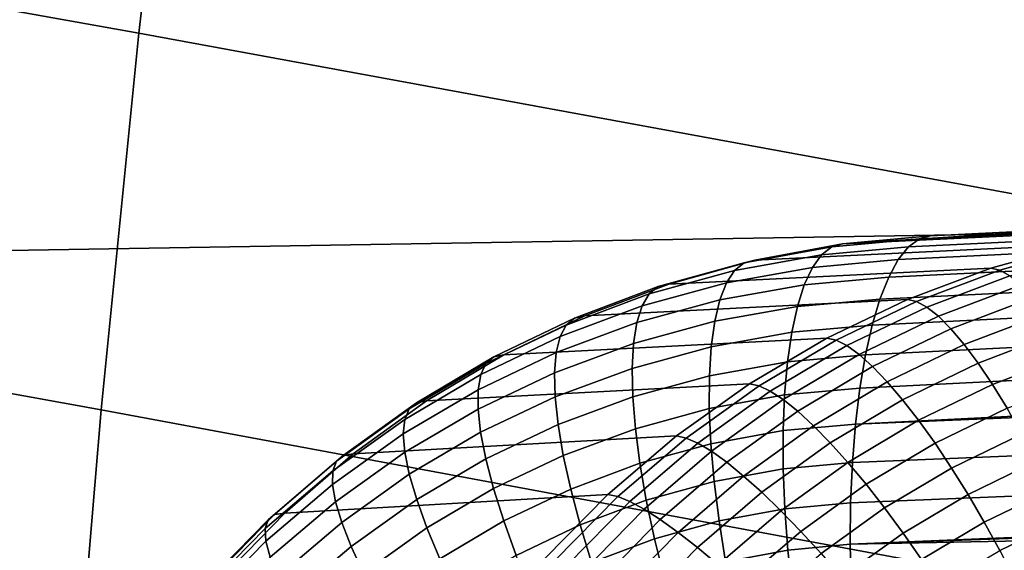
# Model space of a CAD drawing. Header units: metres. Extents: x -167 to 28, y -27 to 27.
# Tile 49 of 256: x -110.99 to -108.24, y 5.93 to 7.41. Entities that reach past the tile are written whole.
import ezdxf

# ---------------------------------------------------------------- set-up
doc = ezdxf.new("R2010")
doc.units = ezdxf.units.M
doc.layers.add('solid_12_065_021_XXX', color=7, linetype='CONTINUOUS')

msp = doc.modelspace()

# ---------------------------------------------------------------- linework, layer by layer
at = {"layer": 'solid_12_065_021_XXX'}
for points in [[(-115.940834, 9.37496, 116.896629), (-116.054176, 8.336804, 117.076363), (-110.658539, 7.373692, 115.803711), (-110.536423, 8.423127, 115.631393)], [(-110.536423, 8.423127, 115.631393), (-110.658539, 7.373692, 115.803711), (-105.293259, 6.388539, 114.535576), (-105.166214, 7.449502, 114.373871)], [(-116.054176, 8.336804, 117.076363), (-116.150864, 7.297964, 117.233566), (-110.763664, 6.323331, 115.952431), (-110.658539, 7.373692, 115.803711)], [(-107.144234, 6.832164, 93.35894), (-111.755157, 6.755394, 94.943283), (-111.807068, 7.700401, 95.18383), (-107.126274, 7.788043, 93.586029)], [(-110.658539, 7.373692, 115.803711), (-110.763664, 6.323331, 115.952431), (-105.400589, 5.326576, 114.671982), (-105.293259, 6.388539, 114.535576)], [(-108.510193, 6.777915, 175.431503), (-108.479996, 6.800246, 175.543564), (-97.512085, 7.329221, 172.495804), (-97.541351, 7.30804, 172.386627)], [(-108.479996, 6.800246, 175.543564), (-108.448685, 6.808744, 175.657211), (-97.569565, 7.333068, 172.631363), (-97.512085, 7.329221, 172.495804)], [(-97.569565, 7.333068, 172.631363), (-108.448685, 6.808744, 175.657211), (-106.203148, 6.916891, 178.127808), (-98.907692, 7.268497, 176.144928)], [(-116.150864, 7.297964, 117.233566), (-116.234062, 6.258192, 117.369293), (-110.852463, 5.271993, 116.077911), (-110.763664, 6.323331, 115.952431)], [(-108.538864, 6.742062, 175.322601), (-108.510193, 6.777915, 175.431503), (-97.541351, 7.30804, 172.386627), (-97.569191, 7.274035, 172.28035)], [(-108.565598, 6.693189, 175.218369), (-108.538864, 6.742062, 175.322601), (-97.569191, 7.274035, 172.28035), (-97.595238, 7.227658, 172.178391)], [(-108.590027, 6.631978, 175.120255), (-108.565598, 6.693189, 175.218369), (-97.595238, 7.227658, 172.178391), (-97.619148, 7.16952, 172.082092)], [(-108.611809, 6.559284, 175.029648), (-108.590027, 6.631978, 175.120255), (-97.619148, 7.16952, 172.082092), (-97.64061, 7.100391, 171.992737)], [(-108.630638, 6.476123, 174.947815), (-108.611809, 6.559284, 175.029648), (-97.64061, 7.100391, 171.992737), (-97.659325, 7.021186, 171.911484)], [(-108.646255, 6.383656, 174.875885), (-108.630638, 6.476123, 174.947815), (-97.659325, 7.021186, 171.911484), (-97.675064, 6.932951, 171.839417)], [(-108.658447, 6.283175, 174.814865), (-108.646255, 6.383656, 174.875885), (-97.675064, 6.932951, 171.839417), (-97.687607, 6.836854, 171.777512)], [(-108.000992, 6.830283, 177.070892), (-106.876251, 6.884451, 178.309708), (-106.203148, 6.916891, 178.127808), (-108.448685, 6.808744, 175.657211)], [(-107.797485, 6.829028, 178.561142), (-107.550903, 6.851936, 178.491745), (-108.000992, 6.830283, 177.070892), (-108.694176, 6.785923, 175.728745)], [(-107.165474, 5.869112, 93.16333), (-111.717056, 5.803256, 94.736252), (-111.755157, 6.755394, 94.943283), (-107.144234, 6.832164, 93.35894)], [(-108.041473, 6.784245, 178.629761), (-107.797485, 6.829028, 178.561142), (-108.694176, 6.785923, 175.728745), (-108.939323, 6.740787, 175.800003)], [(-108.694176, 6.785923, 175.728745), (-108.000992, 6.830283, 177.070892), (-108.448685, 6.808744, 175.657211)], [(-108.658447, 6.283175, 174.814865), (-97.687607, 6.836854, 171.777512), (-97.696793, 6.734165, 171.726562)], [(-108.753029, 6.755946, 175.501617), (-108.724724, 6.777835, 175.614563), (-108.479996, 6.800246, 175.543564), (-108.510193, 6.777915, 175.431503)], [(-108.724724, 6.777835, 175.614563), (-108.694176, 6.785923, 175.728745), (-108.448685, 6.808744, 175.657211), (-108.479996, 6.800246, 175.543564)], [(-108.041473, 6.784245, 178.629761), (-108.939323, 6.740787, 175.800003), (-109.17981, 6.673805, 175.869766), (-108.280754, 6.717973, 178.696976)], [(-108.724724, 6.777835, 175.614563), (-108.753029, 6.755946, 175.501617), (-108.995682, 6.711949, 175.571457), (-108.969193, 6.733202, 175.685287)], [(-108.969193, 6.733202, 175.685287), (-108.939323, 6.740787, 175.800003), (-108.694176, 6.785923, 175.728745), (-108.724724, 6.777835, 175.614563)], [(-108.778687, 6.720564, 175.391495), (-108.753029, 6.755946, 175.501617), (-108.510193, 6.777915, 175.431503), (-108.538864, 6.742062, 175.322601)], [(-108.255753, 6.712725, 178.784241), (-108.016838, 6.779249, 178.717346), (-108.041473, 6.784245, 178.629761), (-108.280754, 6.717973, 178.696976)], [(-108.227928, 6.697036, 178.869385), (-107.990242, 6.763515, 178.803055), (-108.016838, 6.779249, 178.717346), (-108.255753, 6.712725, 178.784241)], [(-109.209114, 6.666797, 175.754517), (-109.17981, 6.673805, 175.869766), (-108.939323, 6.740787, 175.800003), (-108.969193, 6.733202, 175.685287)], [(-108.753029, 6.755946, 175.501617), (-108.778687, 6.720564, 175.391495), (-109.018402, 6.677329, 175.460114), (-108.995682, 6.711949, 175.571457)], [(-108.801353, 6.672185, 175.285736), (-108.778687, 6.720564, 175.391495), (-108.538864, 6.742062, 175.322601), (-108.565598, 6.693189, 175.218369)], [(-108.658447, 6.283175, 174.814865), (-97.696793, 6.734165, 171.726562), (-97.702492, 6.626243, 171.687241), (-108.66703, 6.176083, 174.76561)], [(-108.280754, 6.717973, 178.696976), (-109.17981, 6.673805, 175.869766), (-109.413841, 6.58549, 175.937531), (-108.513664, 6.630713, 178.762253)], [(-108.995682, 6.711949, 175.571457), (-109.018402, 6.677329, 175.460114), (-109.253784, 6.612767, 175.527298), (-109.233887, 6.646354, 175.639832)], [(-108.969193, 6.733202, 175.685287), (-108.995682, 6.711949, 175.571457), (-109.233887, 6.646354, 175.639832), (-109.209114, 6.666797, 175.754517)], [(-108.778687, 6.720564, 175.391495), (-108.801353, 6.672185, 175.285736), (-109.037041, 6.629827, 175.352844), (-109.018402, 6.677329, 175.460114)], [(-108.488258, 6.625263, 178.849182), (-108.255753, 6.712725, 178.784241), (-108.280754, 6.717973, 178.696976), (-108.513664, 6.630713, 178.762253)], [(-108.459221, 6.609732, 178.933731), (-108.227928, 6.697036, 178.869385), (-108.255753, 6.712725, 178.784241), (-108.488258, 6.625263, 178.849182)], [(-108.820694, 6.611489, 175.185852), (-108.801353, 6.672185, 175.285736), (-108.565598, 6.693189, 175.218369), (-108.590027, 6.631978, 175.120255)], [(-108.426964, 6.584351, 179.014664), (-108.197701, 6.671133, 178.951126), (-108.227928, 6.697036, 178.869385), (-108.459221, 6.609732, 178.933731)], [(-109.209114, 6.666797, 175.754517), (-109.233887, 6.646354, 175.639832), (-109.465866, 6.559637, 175.706268), (-109.44268, 6.579113, 175.821808)], [(-109.44268, 6.579113, 175.821808), (-109.413841, 6.58549, 175.937531), (-109.17981, 6.673805, 175.869766), (-109.209114, 6.666797, 175.754517)], [(-109.018402, 6.677329, 175.460114), (-109.037041, 6.629827, 175.352844), (-109.268517, 6.566513, 175.418533), (-109.253784, 6.612767, 175.527298)], [(-108.801353, 6.672185, 175.285736), (-108.820694, 6.611489, 175.185852), (-109.051331, 6.570117, 175.25116), (-109.037041, 6.629827, 175.352844)], [(-108.39196, 6.54949, 179.090775), (-108.165504, 6.635398, 179.028305), (-108.197701, 6.671133, 178.951126), (-108.426964, 6.584351, 179.014664)], [(-108.513664, 6.630713, 178.762253), (-109.413841, 6.58549, 175.937531), (-109.639687, 6.476509, 176.002853), (-108.738564, 6.523098, 178.825089)], [(-109.233887, 6.646354, 175.639832), (-109.253784, 6.612767, 175.527298), (-109.483078, 6.527341, 175.592575), (-109.465866, 6.559637, 175.706268)], [(-109.037041, 6.629827, 175.352844), (-109.051331, 6.570117, 175.25116), (-109.277885, 6.508246, 175.315063), (-109.268517, 6.566513, 175.418533)], [(-108.836441, 6.539326, 175.093216), (-108.820694, 6.611489, 175.185852), (-108.590027, 6.631978, 175.120255), (-108.611809, 6.559284, 175.029648)], [(-108.71273, 6.51746, 178.911667), (-108.488258, 6.625263, 178.849182), (-108.513664, 6.630713, 178.762253), (-108.738564, 6.523098, 178.825089)], [(-108.68248, 6.502205, 178.995621), (-108.459221, 6.609732, 178.933731), (-108.488258, 6.625263, 178.849182), (-108.71273, 6.51746, 178.911667)], [(-108.66703, 6.176083, 174.76561), (-97.702492, 6.626243, 171.687241), (-97.704643, 6.514514, 171.66008), (-108.67189, 6.063876, 174.728821)], [(-108.354729, 6.505661, 179.160965), (-108.131828, 6.590356, 179.099762), (-108.165504, 6.635398, 179.028305), (-108.39196, 6.54949, 179.090775)], [(-109.253784, 6.612767, 175.527298), (-109.268517, 6.566513, 175.418533), (-109.494057, 6.482686, 175.482346), (-109.483078, 6.527341, 175.592575)], [(-108.820694, 6.611489, 175.185852), (-108.836441, 6.539326, 175.093216), (-109.061073, 6.499039, 175.156479), (-109.051331, 6.570117, 175.25116)], [(-108.648239, 6.477535, 179.075714), (-108.426964, 6.584351, 179.014664), (-108.459221, 6.609732, 178.933731), (-108.68248, 6.502205, 178.995621)], [(-109.44268, 6.579113, 175.821808), (-109.465866, 6.559637, 175.706268), (-109.689888, 6.452431, 175.770309), (-109.668159, 6.4708, 175.886642)], [(-109.668159, 6.4708, 175.886642), (-109.639687, 6.476509, 176.002853), (-109.413841, 6.58549, 175.937531), (-109.44268, 6.579113, 175.821808)], [(-109.051331, 6.570117, 175.25116), (-109.061073, 6.499039, 175.156479), (-109.281746, 6.438795, 175.218384), (-109.277885, 6.508246, 175.315063)], [(-108.610519, 6.443808, 179.150787), (-108.39196, 6.54949, 179.090775), (-108.426964, 6.584351, 179.014664), (-108.648239, 6.477535, 179.075714)], [(-108.315819, 6.453505, 179.224197), (-108.097153, 6.536668, 179.164444), (-108.131828, 6.590356, 179.099762), (-108.354729, 6.505661, 179.160965)], [(-109.465866, 6.559637, 175.706268), (-109.483078, 6.527341, 175.592575), (-109.704559, 6.421665, 175.655487), (-109.689888, 6.452431, 175.770309)], [(-109.268517, 6.566513, 175.418533), (-109.277885, 6.508246, 175.315063), (-109.498657, 6.426307, 175.377151), (-109.494057, 6.482686, 175.482346)], [(-108.848381, 6.456711, 175.00914), (-108.836441, 6.539326, 175.093216), (-108.611809, 6.559284, 175.029648), (-108.630638, 6.476123, 174.947815)], [(-108.569862, 6.401516, 179.219742), (-108.354729, 6.505661, 179.160965), (-108.39196, 6.54949, 179.090775), (-108.610519, 6.443808, 179.150787)], [(-108.738564, 6.523098, 178.825089), (-109.639687, 6.476509, 176.002853), (-109.855644, 6.347682, 176.065231), (-108.953842, 6.395905, 178.88501)], [(-109.483078, 6.527341, 175.592575), (-109.494057, 6.482686, 175.482346), (-109.711967, 6.378943, 175.543839), (-109.704559, 6.421665, 175.655487)], [(-108.836441, 6.539326, 175.093216), (-108.848381, 6.456711, 175.00914), (-109.066124, 6.417598, 175.07016), (-109.061073, 6.499039, 175.156479)], [(-108.927551, 6.390141, 178.971207), (-108.71273, 6.51746, 178.911667), (-108.738564, 6.523098, 178.825089), (-108.953842, 6.395905, 178.88501)], [(-108.896111, 6.375282, 179.05455), (-108.68248, 6.502205, 178.995621), (-108.71273, 6.51746, 178.911667), (-108.927551, 6.390141, 178.971207)], [(-108.67189, 6.063876, 174.728821), (-97.704643, 6.514514, 171.66008), (-97.703407, 6.400365, 171.645477), (-108.672966, 5.948121, 174.704987)], [(-108.275787, 6.393784, 179.279556), (-108.061996, 6.475125, 179.221405), (-108.097153, 6.536668, 179.164444), (-108.315819, 6.453505, 179.224197)], [(-109.277885, 6.508246, 175.315063), (-109.281746, 6.438795, 175.218384), (-109.496819, 6.35901, 175.278488), (-109.498657, 6.426307, 175.377151)], [(-109.061073, 6.499039, 175.156479), (-109.066124, 6.417598, 175.07016), (-109.280052, 6.359143, 175.129837), (-109.281746, 6.438795, 175.218384)], [(-108.859955, 6.351511, 179.13382), (-108.648239, 6.477535, 179.075714), (-108.68248, 6.502205, 178.995621), (-108.896111, 6.375282, 179.05455)], [(-108.526855, 6.351276, 179.28157), (-108.315819, 6.453505, 179.224197), (-108.354729, 6.505661, 179.160965), (-108.569862, 6.401516, 179.219742)], [(-109.668159, 6.4708, 175.886642), (-109.689888, 6.452431, 175.770309), (-109.904274, 6.325518, 175.831497), (-109.883858, 6.34266, 175.948608)], [(-109.883858, 6.34266, 175.948608), (-109.855644, 6.347682, 176.065231), (-109.639687, 6.476509, 176.002853), (-109.668159, 6.4708, 175.886642)], [(-109.494057, 6.482686, 175.482346), (-109.498657, 6.426307, 175.377151), (-109.712006, 6.324879, 175.436966), (-109.711967, 6.378943, 175.543839)], [(-108.819618, 6.319172, 179.20787), (-108.610519, 6.443808, 179.150787), (-108.648239, 6.477535, 179.075714), (-108.859955, 6.351511, 179.13382)], [(-108.856339, 6.364803, 174.934799), (-108.848381, 6.456711, 175.00914), (-108.630638, 6.476123, 174.947815), (-108.646255, 6.383656, 174.875885)], [(-108.235222, 6.327374, 179.326233), (-108.026871, 6.40663, 179.269806), (-108.061996, 6.475125, 179.221405), (-108.275787, 6.393784, 179.279556)], [(-109.689888, 6.452431, 175.770309), (-109.704559, 6.421665, 175.655487), (-109.91658, 6.296501, 175.715607), (-109.904274, 6.325518, 175.831497)], [(-109.281746, 6.438795, 175.218384), (-109.280052, 6.359143, 175.129837), (-109.488548, 6.281754, 175.187775), (-109.496819, 6.35901, 175.278488)], [(-108.848381, 6.456711, 175.00914), (-108.856339, 6.364803, 174.934799), (-109.066422, 6.326941, 174.993393), (-109.066124, 6.417598, 175.07016)], [(-108.775673, 6.278733, 179.27562), (-108.569862, 6.401516, 179.219742), (-108.610519, 6.443808, 179.150787), (-108.819618, 6.319172, 179.20787)], [(-108.48214, 6.293819, 179.335373), (-108.275787, 6.393784, 179.279556), (-108.315819, 6.453505, 179.224197), (-108.526855, 6.351276, 179.28157)], [(-109.704559, 6.421665, 175.655487), (-109.711967, 6.378943, 175.543839), (-109.920616, 6.256029, 175.6026), (-109.91658, 6.296501, 175.715607)], [(-109.498657, 6.426307, 175.377151), (-109.496819, 6.35901, 175.278488), (-109.704674, 6.260247, 175.336395), (-109.712006, 6.324879, 175.436966)], [(-109.066124, 6.417598, 175.07016), (-109.066422, 6.326941, 174.993393), (-109.27282, 6.270422, 175.05069), (-109.280052, 6.359143, 175.129837)], [(-108.953842, 6.395905, 178.88501), (-109.855644, 6.347682, 176.065231), (-110.060127, 6.19997, 176.124268), (-109.157913, 6.250083, 178.941559)], [(-109.711967, 6.378943, 175.543839), (-109.712006, 6.324879, 175.436966), (-109.916321, 6.204684, 175.49411), (-109.920616, 6.256029, 175.6026)], [(-109.131157, 6.244296, 179.027359), (-108.927551, 6.390141, 178.971207), (-108.953842, 6.395905, 178.88501), (-109.157913, 6.250083, 178.941559)], [(-109.098557, 6.229959, 179.110092), (-108.896111, 6.375282, 179.05455), (-108.927551, 6.390141, 178.971207), (-109.131157, 6.244296, 179.027359)], [(-108.860207, 6.264892, 174.871246), (-108.856339, 6.364803, 174.934799), (-108.646255, 6.383656, 174.875885), (-108.658447, 6.283175, 174.814865)], [(-108.728767, 6.230781, 179.336075), (-108.526855, 6.351276, 179.28157), (-108.569862, 6.401516, 179.219742), (-108.775673, 6.278733, 179.27562)], [(-108.672966, 5.948121, 174.704987), (-97.703407, 6.400365, 171.645477), (-97.762131, 6.397321, 171.661758)], [(-108.672966, 5.948121, 174.704987), (-97.762131, 6.397321, 171.661758), (-100.337067, 6.263745, 172.3759)], [(-108.436348, 6.229983, 179.380356), (-108.235222, 6.327374, 179.326233), (-108.275787, 6.393784, 179.279556), (-108.48214, 6.293819, 179.335373)], [(-109.496819, 6.35901, 175.278488), (-109.488548, 6.281754, 175.187775), (-109.690071, 6.185976, 175.243576), (-109.704674, 6.260247, 175.336395)], [(-109.280052, 6.359143, 175.129837), (-109.27282, 6.270422, 175.05069), (-109.473984, 6.195642, 175.106308), (-109.488548, 6.281754, 175.187775)], [(-109.060562, 6.207274, 179.188553), (-108.859955, 6.351511, 179.13382), (-108.896111, 6.375282, 179.05455), (-109.098557, 6.229959, 179.110092)], [(-108.856339, 6.364803, 174.934799), (-108.860207, 6.264892, 174.871246), (-109.061958, 6.228349, 174.927292), (-109.066422, 6.326941, 174.993393)], [(-109.017723, 6.176569, 179.261597), (-108.819618, 6.319172, 179.20787), (-108.859955, 6.351511, 179.13382), (-109.060562, 6.207274, 179.188553)], [(-108.679573, 6.176011, 179.388382), (-108.48214, 6.293819, 179.335373), (-108.526855, 6.351276, 179.28157), (-108.728767, 6.230781, 179.336075)], [(-110.763664, 6.323331, 115.952431), (-110.852463, 5.271993, 116.077911), (-105.488823, 4.263529, 114.78344), (-105.400589, 5.326576, 114.671982)], [(-109.904274, 6.325518, 175.831497), (-109.91658, 6.296501, 175.715607), (-110.117546, 6.15276, 175.772507), (-110.107414, 6.179827, 175.889404)], [(-109.883858, 6.34266, 175.948608), (-109.904274, 6.325518, 175.831497), (-110.107414, 6.179827, 175.889404), (-110.088181, 6.195641, 176.007233)], [(-110.088181, 6.195641, 176.007233), (-110.060127, 6.19997, 176.124268), (-109.855644, 6.347682, 176.065231), (-109.883858, 6.34266, 175.948608)], [(-109.712006, 6.324879, 175.436966), (-109.704674, 6.260247, 175.336395), (-109.903748, 6.143209, 175.391708), (-109.916321, 6.204684, 175.49411)], [(-109.066422, 6.326941, 174.993393), (-109.061958, 6.228349, 174.927292), (-109.260155, 6.173891, 174.982086), (-109.27282, 6.270422, 175.05069)], [(-108.390167, 6.160698, 179.415894), (-108.194725, 6.255247, 179.363525), (-108.235222, 6.327374, 179.326233), (-108.436348, 6.229983, 179.380356)], [(-109.91658, 6.296501, 175.715607), (-109.920616, 6.256029, 175.6026), (-110.118431, 6.11483, 175.658203), (-110.117546, 6.15276, 175.772507)], [(-108.970673, 6.138285, 179.328171), (-108.775673, 6.278733, 179.27562), (-108.819618, 6.319172, 179.20787), (-109.017723, 6.176569, 179.261597)], [(-108.628815, 6.115218, 179.431778), (-108.436348, 6.229983, 179.380356), (-108.48214, 6.293819, 179.335373), (-108.679573, 6.176011, 179.388382)], [(-109.488548, 6.281754, 175.187775), (-109.473984, 6.195642, 175.106308), (-109.668404, 6.103129, 175.159836), (-109.690071, 6.185976, 175.243576)], [(-109.27282, 6.270422, 175.05069), (-109.260155, 6.173891, 174.982086), (-109.453323, 6.101902, 175.035233), (-109.473984, 6.195642, 175.106308)], [(-108.920067, 6.092976, 179.387329), (-108.728767, 6.230781, 179.336075), (-108.775673, 6.278733, 179.27562), (-108.970673, 6.138285, 179.328171)], [(-108.859924, 6.158381, 174.819351), (-108.860207, 6.264892, 174.871246), (-108.658447, 6.283175, 174.814865), (-108.66703, 6.176083, 174.76561)], [(-116.234062, 6.258192, 117.369293), (-116.304337, 5.217467, 117.483849), (-110.925476, 4.219627, 116.180458), (-110.852463, 5.271993, 116.077911)], [(-109.157913, 6.250083, 178.941559), (-110.060127, 6.19997, 176.124268), (-110.251602, 6.034475, 176.17952), (-109.349266, 6.086713, 178.994308)], [(-109.920616, 6.256029, 175.6026), (-109.916321, 6.204684, 175.49411), (-110.110054, 6.066589, 175.548172), (-110.118431, 6.11483, 175.658203)], [(-109.704674, 6.260247, 175.336395), (-109.690071, 6.185976, 175.243576), (-109.88308, 6.072489, 175.29686), (-109.903748, 6.143209, 175.391708)], [(-109.322021, 6.080948, 179.079697), (-109.131157, 6.244296, 179.027359), (-109.157913, 6.250083, 178.941559), (-109.349266, 6.086713, 178.994308)], [(-109.288284, 6.06726, 179.161804), (-109.098557, 6.229959, 179.110092), (-109.131157, 6.244296, 179.027359), (-109.322021, 6.080948, 179.079697)], [(-108.860207, 6.264892, 174.871246), (-108.859924, 6.158381, 174.819351), (-109.052795, 6.123212, 174.872772), (-109.061958, 6.228349, 174.927292)], [(-108.672966, 5.948121, 174.704987), (-100.337067, 6.263745, 172.3759), (-101.425171, 6.207252, 172.677979)], [(-108.344254, 6.086973, 179.441437), (-108.154892, 6.178457, 179.390915), (-108.194725, 6.255247, 179.363525), (-108.390167, 6.160698, 179.415894)], [(-109.248543, 6.045846, 179.239456), (-109.060562, 6.207274, 179.188553), (-109.098557, 6.229959, 179.110092), (-109.288284, 6.06726, 179.161804)], [(-109.061958, 6.228349, 174.927292), (-109.052795, 6.123212, 174.872772), (-109.242249, 6.070917, 174.924957), (-109.260155, 6.173891, 174.982086)], [(-108.866653, 6.041296, 179.438217), (-108.679573, 6.176011, 179.388382), (-108.728767, 6.230781, 179.336075), (-108.920067, 6.092976, 179.387329)], [(-108.577217, 6.049282, 179.465622), (-108.390167, 6.160698, 179.415894), (-108.436348, 6.229983, 179.380356), (-108.628815, 6.115218, 179.431778)], [(-110.088181, 6.195641, 176.007233), (-110.107414, 6.179827, 175.889404), (-110.297783, 6.016428, 175.943619), (-110.279587, 6.030827, 176.062119)], [(-110.279587, 6.030827, 176.062119), (-110.251602, 6.034475, 176.17952), (-110.060127, 6.19997, 176.124268), (-110.088181, 6.195641, 176.007233)], [(-109.916321, 6.204684, 175.49411), (-109.903748, 6.143209, 175.391708), (-110.092537, 6.008736, 175.444016), (-110.110054, 6.066589, 175.548172)], [(-109.690071, 6.185976, 175.243576), (-109.668404, 6.103129, 175.159836), (-109.854622, 5.993545, 175.210938), (-109.88308, 6.072489, 175.29686)], [(-109.473984, 6.195642, 175.106308), (-109.453323, 6.101902, 175.035233), (-109.639999, 6.012897, 175.08638), (-109.668404, 6.103129, 175.159836)], [(-109.203354, 6.017015, 179.311539), (-109.017723, 6.176569, 179.261597), (-109.060562, 6.207274, 179.188553), (-109.248543, 6.045846, 179.239456)], [(-108.672966, 5.948121, 174.704987), (-101.425171, 6.207252, 172.677979), (-105.061226, 6.018277, 173.688797)], [(-110.107414, 6.179827, 175.889404), (-110.117546, 6.15276, 175.772507), (-110.305931, 5.991489, 175.82576), (-110.297783, 6.016428, 175.943619)], [(-109.260155, 6.173891, 174.982086), (-109.242249, 6.070917, 174.924957), (-109.426857, 6.001872, 174.975571), (-109.453323, 6.101902, 175.035233)], [(-109.153374, 5.981177, 179.376999), (-108.970673, 6.138285, 179.328171), (-109.017723, 6.176569, 179.261597), (-109.203354, 6.017015, 179.311539)], [(-108.859924, 6.158381, 174.819351), (-108.855507, 6.046763, 174.779877), (-109.039062, 6.013014, 174.830597), (-109.052795, 6.123212, 174.872772)], [(-108.811203, 5.983988, 179.480087), (-108.628815, 6.115218, 179.431778), (-108.679573, 6.176011, 179.388382), (-108.866653, 6.041296, 179.438217)], [(-108.855507, 6.046763, 174.779877), (-108.859924, 6.158381, 174.819351), (-108.66703, 6.176083, 174.76561), (-108.67189, 6.063876, 174.728821)], [(-108.525528, 5.97916, 179.489441), (-108.344254, 6.086973, 179.441437), (-108.390167, 6.160698, 179.415894), (-108.577217, 6.049282, 179.465622)], [(-108.299294, 6.009883, 179.456635), (-108.116287, 6.09813, 179.407974), (-108.154892, 6.178457, 179.390915), (-108.344254, 6.086973, 179.441437)], [(-108.214767, 5.850142, 179.455231), (-108.250771, 5.830467, 179.464722), (-105.969849, 4.996421, 178.858185), (-105.971436, 6.172389, 178.851822)], [(-110.117546, 6.15276, 175.772507), (-110.118431, 6.11483, 175.658203), (-110.303909, 5.956374, 175.710251), (-110.305931, 5.991489, 175.82576)], [(-109.903748, 6.143209, 175.391708), (-109.88308, 6.072489, 175.29686), (-110.066132, 5.942109, 175.347244), (-110.092537, 6.008736, 175.444016)], [(-109.099319, 5.938849, 179.434921), (-108.920067, 6.092976, 179.387329), (-108.970673, 6.138285, 179.328171), (-109.153374, 5.981177, 179.376999)], [(-110.118431, 6.11483, 175.658203), (-110.110054, 6.066589, 175.548172), (-110.29174, 5.911593, 175.598785), (-110.303909, 5.956374, 175.710251)], [(-109.668404, 6.103129, 175.159836), (-109.639999, 6.012897, 175.08638), (-109.818787, 5.907514, 175.135178), (-109.854622, 5.993545, 175.210938)], [(-109.453323, 6.101902, 175.035233), (-109.426857, 6.001872, 174.975571), (-109.605247, 5.916573, 175.024246), (-109.639999, 6.012897, 175.08638)], [(-109.052795, 6.123212, 174.872772), (-109.039062, 6.013014, 174.830597), (-109.219337, 5.962963, 174.880142), (-109.242249, 6.070917, 174.924957)], [(-108.754501, 5.92188, 179.512344), (-108.577217, 6.049282, 179.465622), (-108.628815, 6.115218, 179.431778), (-108.811203, 5.983988, 179.480087)], [(-109.349266, 6.086713, 178.994308), (-110.251602, 6.034475, 176.17952), (-110.428665, 5.852425, 176.230576), (-109.526543, 5.906956, 179.042877)], [(-109.498795, 5.901288, 179.127838), (-109.322021, 6.080948, 179.079697), (-109.349266, 6.086713, 178.994308), (-109.526543, 5.906956, 179.042877)], [(-109.463974, 5.888381, 179.209335), (-109.288284, 6.06726, 179.161804), (-109.322021, 6.080948, 179.079697), (-109.498795, 5.901288, 179.127838)], [(-109.041969, 5.890637, 179.484451), (-108.866653, 6.041296, 179.438217), (-108.920067, 6.092976, 179.387329), (-109.099319, 5.938849, 179.434921)], [(-108.474503, 5.905869, 179.502869), (-108.299294, 6.009883, 179.456635), (-108.344254, 6.086973, 179.441437), (-108.525528, 5.97916, 179.489441)], [(-108.25592, 5.930551, 179.461258), (-108.079491, 6.01544, 179.414474), (-108.116287, 6.09813, 179.407974), (-108.299294, 6.009883, 179.456635)], [(-110.110054, 6.066589, 175.548172), (-110.092537, 6.008736, 175.444016), (-110.269608, 5.8578, 175.492981), (-110.29174, 5.911593, 175.598785)], [(-109.88308, 6.072489, 175.29686), (-109.854622, 5.993545, 175.210938), (-110.031235, 5.867676, 175.259232), (-110.066132, 5.942109, 175.347244)], [(-109.422577, 5.868421, 179.286209), (-109.248543, 6.045846, 179.239456), (-109.288284, 6.06726, 179.161804), (-109.463974, 5.888381, 179.209335)], [(-109.242249, 6.070917, 174.924957), (-109.219337, 5.962963, 174.880142), (-109.394974, 5.896977, 174.928177), (-109.426857, 6.001872, 174.975571)], [(-108.855507, 6.046763, 174.779877), (-108.847, 5.931607, 174.753342), (-109.02095, 5.89931, 174.801376), (-109.039062, 6.013014, 174.830597)], [(-108.847, 5.931607, 174.753342), (-108.855507, 6.046763, 174.779877), (-108.67189, 6.063876, 174.728821), (-108.672966, 5.948121, 174.704987)], [(-108.697372, 5.855868, 179.534515), (-108.525528, 5.97916, 179.489441), (-108.577217, 6.049282, 179.465622), (-108.754501, 5.92188, 179.512344)], [(-110.279587, 6.030827, 176.062119), (-110.297783, 6.016428, 175.943619), (-110.473961, 5.836522, 175.993744), (-110.456657, 5.849436, 176.112854)], [(-110.456657, 5.849436, 176.112854), (-110.428665, 5.852425, 176.230576), (-110.251602, 6.034475, 176.17952), (-110.279587, 6.030827, 176.062119)], [(-109.375198, 5.841692, 179.357361), (-109.203354, 6.017015, 179.311539), (-109.248543, 6.045846, 179.239456), (-109.422577, 5.868421, 179.286209)], [(-108.98214, 5.837232, 179.524902), (-108.811203, 5.983988, 179.480087), (-108.866653, 6.041296, 179.438217), (-109.041969, 5.890637, 179.484451)], [(-110.297783, 6.016428, 175.943619), (-110.305931, 5.991489, 175.82576), (-110.480324, 5.813871, 175.875015), (-110.473961, 5.836522, 175.993744)], [(-110.305931, 5.991489, 175.82576), (-110.303909, 5.956374, 175.710251), (-110.475647, 5.781816, 175.758377), (-110.480324, 5.813871, 175.875015)], [(-110.092537, 6.008736, 175.444016), (-110.066132, 5.942109, 175.347244), (-110.237839, 5.79578, 175.394363), (-110.269608, 5.8578, 175.492981)], [(-109.854622, 5.993545, 175.210938), (-109.818787, 5.907514, 175.135178), (-109.988335, 5.786515, 175.18129), (-110.031235, 5.867676, 175.259232)], [(-109.639999, 6.012897, 175.08638), (-109.605247, 5.916573, 175.024246), (-109.776077, 5.815639, 175.070679), (-109.818787, 5.907514, 175.135178)], [(-109.426857, 6.001872, 174.975571), (-109.394974, 5.896977, 174.928177), (-109.564659, 5.815539, 174.97435), (-109.605247, 5.916573, 175.024246)], [(-109.32251, 5.808576, 179.421768), (-109.153374, 5.981177, 179.376999), (-109.203354, 6.017015, 179.311539), (-109.375198, 5.841692, 179.357361)], [(-109.039062, 6.013014, 174.830597), (-109.02095, 5.89931, 174.801376), (-109.19175, 5.85156, 174.848282), (-109.219337, 5.962963, 174.880142)], [(-108.672966, 5.948121, 174.704987), (-105.061226, 6.018277, 173.688797), (-105.909653, 4.467624, 173.882507), (-108.670227, 5.830436, 174.694458)], [(-108.424881, 5.830471, 179.505722), (-108.25592, 5.930551, 179.461258), (-108.299294, 6.009883, 179.456635), (-108.474503, 5.905869, 179.502869)], [(-108.25592, 5.930551, 179.461258), (-108.214767, 5.850142, 179.455231), (-108.110596, 5.902273, 179.427689), (-108.079491, 6.01544, 179.414474)], [(-109.265266, 5.769545, 179.478516), (-109.099319, 5.938849, 179.434921), (-109.153374, 5.981177, 179.376999), (-109.32251, 5.808576, 179.421768)], [(-108.920685, 5.779401, 179.555679), (-108.754501, 5.92188, 179.512344), (-108.811203, 5.983988, 179.480087), (-108.98214, 5.837232, 179.524902)], [(-108.640648, 5.786904, 179.54631), (-108.474503, 5.905869, 179.502869), (-108.525528, 5.97916, 179.489441), (-108.697372, 5.855868, 179.534515)], [(-110.303909, 5.956374, 175.710251), (-110.29174, 5.911593, 175.598785), (-110.459999, 5.740827, 175.645554), (-110.475647, 5.781816, 175.758377)], [(-110.066132, 5.942109, 175.347244), (-110.031235, 5.867676, 175.259232), (-110.196884, 5.726436, 175.304413), (-110.237839, 5.79578, 175.394363)], [(-109.219337, 5.962963, 174.880142), (-109.19175, 5.85156, 174.848282), (-109.358116, 5.788715, 174.893723), (-109.394974, 5.896977, 174.928177)], [(-109.204277, 5.725155, 179.52681), (-109.041969, 5.890637, 179.484451), (-109.099319, 5.938849, 179.434921), (-109.265266, 5.769545, 179.478516)], [(-108.672966, 5.948121, 174.704987), (-108.670227, 5.830436, 174.694458), (-108.834503, 5.814545, 174.740143), (-108.847, 5.931607, 174.753342)], [(-108.847, 5.931607, 174.753342), (-108.834503, 5.814545, 174.740143), (-108.851601, 5.81204, 174.744873), (-109.02095, 5.89931, 174.801376)]]:
    msp.add_3dface(points, dxfattribs=at)

doc.saveas('drawing.dxf')
